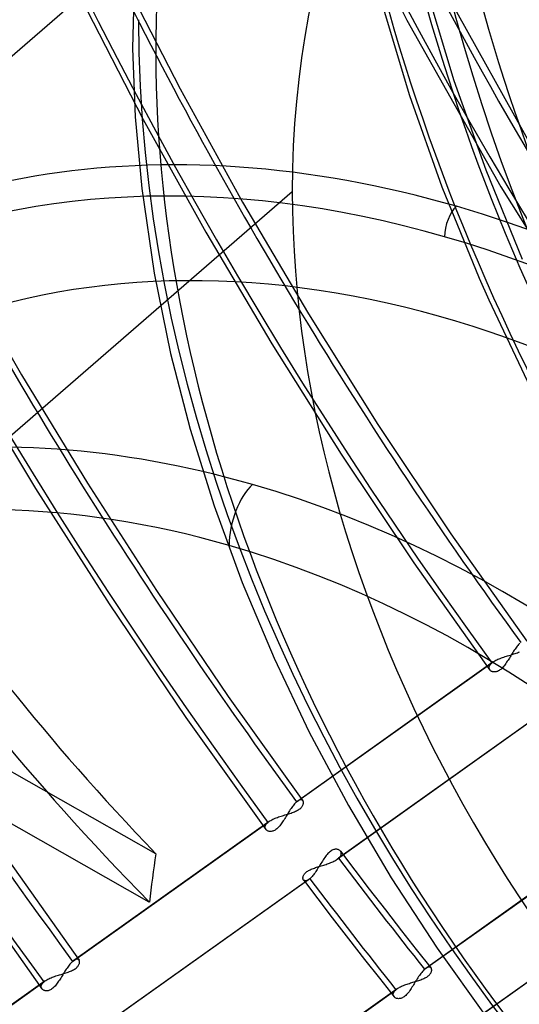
# Model space of a CAD drawing. Header units: millimetres. Extents: x -138 to 135, y -173 to 171.
# Tile 24 of 95: x -27 to -17, y -11 to 10. Entities that reach past the tile are written whole.
import ezdxf

# ---------------------------------------------------------------- set-up
doc = ezdxf.new("R2010")
doc.units = ezdxf.units.MM
doc.layers.add('MAIN-1', color=7, linetype='Continuous')

msp = doc.modelspace()

# ---------------------------------------------------------------- linework, layer by layer
at = {"layer": 'MAIN-1'}
for p, q in [((-30.286, 6.843), (-20.689, 15.155)), ((-21.084, 13.637), (-19.203, 9.898)), ((-25.004, 11.418), (-25.061, 9.295)), ((-25.397, 11.077), (-24.044, 8.434)), ((-18.582, 10.862), (-16.535, 7.187)), ((-18.774, 10.513), (-18.2, 8.616)), ((-26.178, 10.401), (-24.829, 7.78)), ((-19.734, 10.234), (-19.148, 8.295)), ((-19.203, 9.898), (-17.199, 6.345)), ((-25.061, 9.295), (-25.004, 7.841)), ((-18.2, 8.616), (-17.524, 6.709)), ((-24.044, 8.434), (-22.714, 6.023)), ((-19.148, 8.295), (-18.457, 6.349)), ((-25.004, 7.841), (-24.864, 6.31)), ((-24.829, 7.78), (-23.496, 5.377)), ((-17.524, 6.709), (-16.747, 4.801)), ((-24.864, 6.31), (-24.599, 4.505)), ((-18.457, 6.349), (-17.664, 4.402)), ((-17.199, 6.345), (-15.013, 2.856)), ((-30.035, -1.011), (-21.651, 6.25)), ((-22.714, 6.023), (-21.307, 3.638)), ((-23.496, 5.377), (-22.09, 3)), ((-28.77, 4.671), (-27.427, 2.336)), ((-24.599, 4.505), (-24.248, 2.795)), ((-17.664, 4.402), (-17.458, 3.934)), ((-17.458, 3.934), (-16.51, 1.942)), ((-21.307, 3.638), (-19.824, 1.277)), ((-22.09, 3), (-20.608, 0.648)), ((-24.248, 2.795), (-23.828, 1.179)), ((-28.625, 2.4), (-27.13, -0.083)), ((-27.427, 2.336), (-26.021, 0.027)), ((-19.824, 1.277), (-18.269, -1.05)), ((-23.828, 1.179), (-23.319, -0.451)), ((-20.608, 0.648), (-19.056, -1.671)), ((-26.021, 0.027), (-24.549, -2.26)), ((-27.13, -0.083), (-25.561, -2.542)), ((-23.319, -0.451), (-22.718, -2.09)), ((-18.269, -1.05), (-16.643, -3.342)), ((-24.561, -7.874), (-35.726, -1.531)), ((-19.056, -1.671), (-17.433, -3.955)), ((-22.718, -2.09), (-22.04, -3.7)), ((-24.549, -2.26), (-23.016, -4.516)), ((-24.701, -8.903), (-36.288, -2.32)), ((-25.561, -2.542), (-23.922, -4.966)), ((-16.928, -3.554), (-16.943, -3.578)), ((-16.913, -3.531), (-16.928, -3.554)), ((-16.898, -3.509), (-16.913, -3.531)), ((-16.882, -3.488), (-16.898, -3.509)), ((-16.867, -3.467), (-16.882, -3.488)), ((-16.852, -3.447), (-16.867, -3.467)), ((-16.836, -3.429), (-16.852, -3.447)), ((-16.821, -3.411), (-16.836, -3.429)), ((-16.823, -3.577), (-16.801, -3.567)), ((-16.806, -3.395), (-16.821, -3.411)), ((-16.792, -3.381), (-16.806, -3.395)), ((-22.04, -3.7), (-21.287, -5.28)), ((-17.364, -3.783), (-17.347, -3.771)), ((-17.347, -3.771), (-17.328, -3.76)), ((-17.328, -3.76), (-17.307, -3.748)), ((-17.307, -3.748), (-17.285, -3.737)), ((-17.285, -3.737), (-17.263, -3.727)), ((-17.263, -3.727), (-17.239, -3.716)), ((-17.239, -3.716), (-17.214, -3.706)), ((-17.214, -3.706), (-17.189, -3.697)), ((-17.189, -3.697), (-17.163, -3.688)), ((-17.163, -3.688), (-17.136, -3.679)), ((-17.136, -3.679), (-17.109, -3.67)), ((-17.109, -3.67), (-17.082, -3.661)), ((-17.082, -3.661), (-17.055, -3.653)), ((-17.062, -3.769), (-17.077, -3.791)), ((-17.047, -3.746), (-17.062, -3.769)), ((-17.055, -3.653), (-17.028, -3.645)), ((-17.033, -3.722), (-17.047, -3.746)), ((-17.018, -3.699), (-17.033, -3.722)), ((-17.028, -3.645), (-17.001, -3.637)), ((-17.003, -3.674), (-17.018, -3.699)), ((-16.988, -3.65), (-17.003, -3.674)), ((-17.001, -3.637), (-16.974, -3.628)), ((-16.973, -3.626), (-16.988, -3.65)), ((-16.974, -3.628), (-16.947, -3.62)), ((-16.958, -3.602), (-16.973, -3.626)), ((-16.943, -3.578), (-16.958, -3.602)), ((-16.947, -3.62), (-16.922, -3.612)), ((-16.922, -3.612), (-16.896, -3.604)), ((-16.896, -3.604), (-16.871, -3.595)), ((-16.871, -3.595), (-16.847, -3.586)), ((-16.847, -3.586), (-16.823, -3.577)), ((-21.557, -6.768), (-17.39, -3.803)), ((-17.364, -3.783), (-21.534, -6.749)), ((-17.45, -3.909), (-17.449, -3.897)), ((-17.448, -3.921), (-17.45, -3.909)), ((-17.449, -3.897), (-17.447, -3.884)), ((-17.445, -3.933), (-17.448, -3.921)), ((-17.447, -3.884), (-17.442, -3.871)), ((-17.44, -3.944), (-17.445, -3.933)), ((-17.442, -3.871), (-17.436, -3.858)), ((-17.434, -3.954), (-17.44, -3.944)), ((-17.436, -3.858), (-17.428, -3.844)), ((-17.427, -3.962), (-17.434, -3.954)), ((-17.428, -3.844), (-17.417, -3.83)), ((-17.419, -3.97), (-17.427, -3.962)), ((-17.409, -3.977), (-17.419, -3.97)), ((-17.417, -3.83), (-17.405, -3.817)), ((-17.399, -3.983), (-17.409, -3.977)), ((-17.405, -3.817), (-17.39, -3.803)), ((-17.387, -3.988), (-17.399, -3.983)), ((-17.39, -3.803), (-17.386, -3.8)), ((-17.375, -3.992), (-17.387, -3.988)), ((-17.386, -3.8), (-17.382, -3.797)), ((-17.382, -3.797), (-17.378, -3.793)), ((-17.378, -3.793), (-17.373, -3.79)), ((-17.373, -3.79), (-17.369, -3.786)), ((-17.369, -3.786), (-17.364, -3.783)), ((-17.27, -3.983), (-17.286, -3.989)), ((-17.253, -3.975), (-17.27, -3.983)), ((-17.236, -3.966), (-17.253, -3.975)), ((-17.219, -3.954), (-17.236, -3.966)), ((-17.203, -3.942), (-17.219, -3.954)), ((-17.186, -3.927), (-17.203, -3.942)), ((-17.17, -3.911), (-17.186, -3.927)), ((-17.154, -3.894), (-17.17, -3.911)), ((-17.138, -3.875), (-17.154, -3.894)), ((-17.122, -3.855), (-17.138, -3.875)), ((-17.107, -3.835), (-17.122, -3.855)), ((-17.092, -3.813), (-17.107, -3.835)), ((-17.077, -3.791), (-17.092, -3.813)), ((-17.362, -3.995), (-17.375, -3.992)), ((-17.348, -3.997), (-17.362, -3.995)), ((-17.333, -3.997), (-17.348, -3.997)), ((-17.318, -3.996), (-17.333, -3.997)), ((-17.302, -3.993), (-17.318, -3.996)), ((-17.286, -3.989), (-17.302, -3.993)), ((-23.016, -4.516), (-21.422, -6.742)), ((-23.922, -4.966), (-22.213, -7.355)), ((-16.522, -5.025), (-20.689, -7.989)), ((-16.499, -5.006), (-20.663, -7.969)), ((-21.287, -5.28), (-20.453, -6.844)), ((-28.919, -6.308), (-26.201, -10.141)), ((-29.924, -6.607), (-26.992, -10.754)), ((-21.677, -6.909), (-21.693, -6.931)), ((-21.662, -6.888), (-21.677, -6.909)), ((-21.647, -6.867), (-21.662, -6.888)), ((-21.631, -6.847), (-21.647, -6.867)), ((-21.616, -6.829), (-21.631, -6.847)), ((-21.601, -6.811), (-21.616, -6.829)), ((-21.586, -6.795), (-21.601, -6.811)), ((-21.572, -6.781), (-21.586, -6.795)), ((-21.557, -6.768), (-21.572, -6.781)), ((-21.553, -6.764), (-21.557, -6.768)), ((-21.549, -6.761), (-21.553, -6.764)), ((-21.545, -6.758), (-21.549, -6.761)), ((-21.542, -6.755), (-21.545, -6.758)), ((-21.538, -6.752), (-21.542, -6.755)), ((-21.534, -6.749), (-21.538, -6.752)), ((-21.519, -6.739), (-21.534, -6.749)), ((-21.505, -6.732), (-21.519, -6.739)), ((-21.519, -6.935), (-21.502, -6.923)), ((-21.491, -6.726), (-21.505, -6.732)), ((-21.502, -6.923), (-21.486, -6.911)), ((-21.478, -6.723), (-21.491, -6.726)), ((-21.486, -6.911), (-21.471, -6.899)), ((-21.466, -6.721), (-21.478, -6.723)), ((-21.471, -6.899), (-21.458, -6.886)), ((-21.456, -6.721), (-21.466, -6.721)), ((-21.458, -6.886), (-21.447, -6.873)), ((-21.446, -6.724), (-21.456, -6.721)), ((-21.447, -6.873), (-21.438, -6.86)), ((-21.437, -6.728), (-21.446, -6.724)), ((-21.438, -6.86), (-21.43, -6.847)), ((-21.43, -6.733), (-21.437, -6.728)), ((-21.423, -6.74), (-21.43, -6.733)), ((-21.43, -6.847), (-21.423, -6.834)), ((-21.419, -6.748), (-21.423, -6.74)), ((-21.423, -6.834), (-21.418, -6.822)), ((-21.415, -6.756), (-21.419, -6.748)), ((-21.418, -6.822), (-21.415, -6.81)), ((-21.413, -6.766), (-21.415, -6.756)), ((-21.415, -6.81), (-21.412, -6.798)), ((-21.411, -6.776), (-21.413, -6.766)), ((-21.412, -6.798), (-21.411, -6.787)), ((-21.411, -6.787), (-21.411, -6.776)), ((-20.453, -6.844), (-19.54, -8.387)), ((-22.065, -7.137), (-22.042, -7.127)), ((-22.042, -7.127), (-22.019, -7.116)), ((-22.019, -7.116), (-21.994, -7.106)), ((-21.994, -7.106), (-21.969, -7.097)), ((-21.969, -7.097), (-21.943, -7.087)), ((-21.943, -7.087), (-21.916, -7.078)), ((-21.916, -7.078), (-21.889, -7.07)), ((-21.889, -7.07), (-21.862, -7.061)), ((-21.862, -7.061), (-21.835, -7.053)), ((-21.835, -7.053), (-21.807, -7.045)), ((-21.812, -7.122), (-21.827, -7.146)), ((-21.798, -7.099), (-21.812, -7.122)), ((-21.807, -7.045), (-21.78, -7.036)), ((-21.783, -7.074), (-21.798, -7.099)), ((-21.768, -7.05), (-21.783, -7.074)), ((-21.78, -7.036), (-21.754, -7.028)), ((-21.753, -7.026), (-21.768, -7.05)), ((-21.754, -7.028), (-21.727, -7.02)), ((-21.738, -7.002), (-21.753, -7.026)), ((-21.723, -6.978), (-21.738, -7.002)), ((-21.727, -7.02), (-21.701, -7.012)), ((-21.708, -6.954), (-21.723, -6.978)), ((-21.693, -6.931), (-21.708, -6.954)), ((-21.701, -7.012), (-21.676, -7.004)), ((-21.676, -7.004), (-21.651, -6.995)), ((-21.651, -6.995), (-21.627, -6.986)), ((-21.627, -6.986), (-21.603, -6.977)), ((-21.603, -6.977), (-21.58, -6.967)), ((-21.58, -6.967), (-21.559, -6.957)), ((-21.559, -6.957), (-21.538, -6.946)), ((-21.538, -6.946), (-21.519, -6.935)), ((-26.337, -10.167), (-22.17, -7.203)), ((-22.144, -7.183), (-26.313, -10.149)), ((-22.229, -7.297), (-22.226, -7.284)), ((-22.229, -7.309), (-22.229, -7.297)), ((-22.228, -7.321), (-22.229, -7.309)), ((-22.225, -7.333), (-22.228, -7.321)), ((-22.226, -7.284), (-22.222, -7.271)), ((-22.22, -7.344), (-22.225, -7.333)), ((-22.222, -7.271), (-22.216, -7.258)), ((-22.214, -7.354), (-22.22, -7.344)), ((-22.216, -7.258), (-22.207, -7.244)), ((-22.207, -7.244), (-22.197, -7.23)), ((-22.197, -7.23), (-22.185, -7.217)), ((-22.185, -7.217), (-22.17, -7.203)), ((-22.17, -7.203), (-22.166, -7.2)), ((-22.166, -7.2), (-22.162, -7.197)), ((-22.162, -7.197), (-22.158, -7.193)), ((-22.158, -7.193), (-22.153, -7.19)), ((-22.153, -7.19), (-22.149, -7.186)), ((-22.149, -7.186), (-22.144, -7.183)), ((-22.144, -7.183), (-22.126, -7.171)), ((-22.126, -7.171), (-22.107, -7.16)), ((-22.107, -7.16), (-22.087, -7.148)), ((-22.087, -7.148), (-22.065, -7.137)), ((-21.982, -7.342), (-21.999, -7.354)), ((-21.966, -7.327), (-21.982, -7.342)), ((-21.95, -7.311), (-21.966, -7.327)), ((-21.933, -7.294), (-21.95, -7.311)), ((-21.917, -7.275), (-21.933, -7.294)), ((-21.902, -7.255), (-21.917, -7.275)), ((-21.887, -7.235), (-21.902, -7.255)), ((-21.871, -7.213), (-21.887, -7.235)), ((-21.857, -7.191), (-21.871, -7.213)), ((-21.842, -7.169), (-21.857, -7.191)), ((-21.827, -7.146), (-21.842, -7.169)), ((-22.207, -7.362), (-22.214, -7.354)), ((-22.198, -7.37), (-22.207, -7.362)), ((-22.189, -7.377), (-22.198, -7.37)), ((-22.178, -7.383), (-22.189, -7.377)), ((-22.167, -7.388), (-22.178, -7.383)), ((-22.155, -7.392), (-22.167, -7.388)), ((-22.141, -7.395), (-22.155, -7.392)), ((-22.128, -7.397), (-22.141, -7.395)), ((-22.113, -7.397), (-22.128, -7.397)), ((-22.098, -7.396), (-22.113, -7.397)), ((-22.082, -7.393), (-22.098, -7.396)), ((-22.066, -7.389), (-22.082, -7.393)), ((-22.049, -7.383), (-22.066, -7.389)), ((-22.032, -7.375), (-22.049, -7.383)), ((-22.016, -7.366), (-22.032, -7.375)), ((-21.999, -7.354), (-22.016, -7.366)), ((-18.826, -10.336), (-14.661, -7.374)), ((-14.635, -7.353), (-18.803, -10.318)), ((-20.959, -7.954), (-20.975, -7.978)), ((-20.943, -7.931), (-20.959, -7.954)), ((-20.926, -7.909), (-20.943, -7.931)), ((-20.909, -7.888), (-20.926, -7.909)), ((-20.892, -7.869), (-20.909, -7.888)), ((-20.874, -7.851), (-20.892, -7.869)), ((-20.856, -7.835), (-20.874, -7.851)), ((-20.838, -7.821), (-20.856, -7.835)), ((-20.82, -7.809), (-20.838, -7.821)), ((-20.802, -7.798), (-20.82, -7.809)), ((-20.785, -7.79), (-20.802, -7.798)), ((-20.767, -7.784), (-20.785, -7.79)), ((-20.749, -7.78), (-20.767, -7.784)), ((-20.733, -7.777), (-20.749, -7.78)), ((-20.717, -7.776), (-20.733, -7.777)), ((-20.701, -7.777), (-20.717, -7.776)), ((-20.687, -7.78), (-20.701, -7.777)), ((-20.673, -7.783), (-20.687, -7.78)), ((-20.676, -7.979), (-20.672, -7.976)), ((-20.66, -7.788), (-20.673, -7.783)), ((-20.672, -7.976), (-20.667, -7.972)), ((-20.667, -7.972), (-20.663, -7.969)), ((-20.663, -7.969), (-20.648, -7.954)), ((-20.649, -7.794), (-20.66, -7.788)), ((-20.638, -7.802), (-20.649, -7.794)), ((-20.648, -7.954), (-20.635, -7.94)), ((-20.629, -7.81), (-20.638, -7.802)), ((-20.635, -7.94), (-20.624, -7.925)), ((-20.621, -7.819), (-20.629, -7.81)), ((-20.624, -7.925), (-20.615, -7.91)), ((-20.621, -7.818), (-20.315, -8.223)), ((-20.614, -7.83), (-20.621, -7.819)), ((-20.615, -7.91), (-20.609, -7.896)), ((-20.608, -7.842), (-20.614, -7.83)), ((-20.609, -7.896), (-20.606, -7.882)), ((-20.605, -7.855), (-20.608, -7.842)), ((-20.606, -7.882), (-20.604, -7.868)), ((-20.604, -7.868), (-20.605, -7.855)), ((-21.224, -8.193), (-21.201, -8.185)), ((-21.201, -8.185), (-21.178, -8.176)), ((-21.178, -8.176), (-21.155, -8.168)), ((-21.155, -8.168), (-21.131, -8.16)), ((-21.131, -8.16), (-21.106, -8.153)), ((-21.102, -8.18), (-21.117, -8.205)), ((-21.106, -8.153), (-21.081, -8.145)), ((-21.086, -8.155), (-21.102, -8.18)), ((-21.07, -8.129), (-21.086, -8.155)), ((-21.081, -8.145), (-21.056, -8.137)), ((-21.054, -8.104), (-21.07, -8.129)), ((-21.056, -8.137), (-21.031, -8.13)), ((-21.039, -8.078), (-21.054, -8.104)), ((-21.023, -8.052), (-21.039, -8.078)), ((-21.031, -8.13), (-21.005, -8.122)), ((-21.007, -8.027), (-21.023, -8.052)), ((-20.991, -8.002), (-21.007, -8.027)), ((-21.005, -8.122), (-20.979, -8.114)), ((-20.975, -7.978), (-20.991, -8.002)), ((-20.979, -8.114), (-20.953, -8.106)), ((-20.953, -8.106), (-20.928, -8.098)), ((-20.928, -8.098), (-20.903, -8.089)), ((-20.903, -8.089), (-20.878, -8.08)), ((-20.878, -8.08), (-20.854, -8.072)), ((-20.854, -8.072), (-20.83, -8.062)), ((-20.83, -8.062), (-20.807, -8.053)), ((-20.807, -8.053), (-20.785, -8.043)), ((-20.785, -8.043), (-20.764, -8.033)), ((-20.764, -8.033), (-20.743, -8.022)), ((-20.743, -8.022), (-20.724, -8.012)), ((-20.724, -8.012), (-20.706, -8.001)), ((-20.706, -8.001), (-20.69, -7.989)), ((-20.69, -7.989), (-20.685, -7.986)), ((-20.685, -7.986), (-20.68, -7.983)), ((-20.68, -7.983), (-20.676, -7.979)), ((-21.423, -8.38), (-21.421, -8.37)), ((-21.423, -8.391), (-21.423, -8.38)), ((-21.423, -8.4), (-21.423, -8.391)), ((-21.421, -8.37), (-21.419, -8.359)), ((-21.419, -8.359), (-21.415, -8.347)), ((-21.415, -8.347), (-21.41, -8.336)), ((-21.41, -8.336), (-21.404, -8.324)), ((-21.404, -8.324), (-21.396, -8.312)), ((-21.396, -8.312), (-21.387, -8.3)), ((-21.387, -8.3), (-21.377, -8.288)), ((-21.377, -8.288), (-21.365, -8.276)), ((-21.365, -8.276), (-21.352, -8.264)), ((-21.352, -8.264), (-21.337, -8.253)), ((-21.337, -8.253), (-21.322, -8.242)), ((-21.322, -8.242), (-21.304, -8.232)), ((-21.304, -8.232), (-21.286, -8.221)), ((-21.286, -8.221), (-21.266, -8.212)), ((-21.261, -8.391), (-21.276, -8.405)), ((-21.266, -8.212), (-21.245, -8.202)), ((-21.245, -8.375), (-21.261, -8.391)), ((-21.245, -8.202), (-21.224, -8.193)), ((-21.229, -8.358), (-21.245, -8.375)), ((-21.213, -8.339), (-21.229, -8.358)), ((-21.197, -8.319), (-21.213, -8.339)), ((-21.181, -8.298), (-21.197, -8.319)), ((-21.165, -8.276), (-21.181, -8.298)), ((-21.149, -8.253), (-21.165, -8.276)), ((-21.133, -8.229), (-21.149, -8.253)), ((-21.117, -8.205), (-21.133, -8.229)), ((-20.315, -8.223), (-20.007, -8.626)), ((-19.54, -8.387), (-18.559, -9.888)), ((-21.299, -8.423), (-25.467, -11.387)), ((-21.276, -8.405), (-25.441, -11.367)), ((-21.421, -8.409), (-21.423, -8.4)), ((-21.419, -8.418), (-21.421, -8.409)), ((-21.415, -8.425), (-21.419, -8.418)), ((-21.411, -8.432), (-21.415, -8.425)), ((-21.412, -8.431), (-21.107, -8.834)), ((-21.405, -8.439), (-21.411, -8.432)), ((-21.398, -8.444), (-21.405, -8.439)), ((-21.39, -8.448), (-21.398, -8.444)), ((-21.382, -8.45), (-21.39, -8.448)), ((-21.372, -8.451), (-21.382, -8.45)), ((-21.362, -8.451), (-21.372, -8.451)), ((-21.35, -8.449), (-21.362, -8.451)), ((-21.339, -8.445), (-21.35, -8.449)), ((-21.326, -8.439), (-21.339, -8.445)), ((-21.313, -8.432), (-21.326, -8.439)), ((-21.299, -8.423), (-21.313, -8.432)), ((-21.295, -8.42), (-21.299, -8.423)), ((-21.292, -8.417), (-21.295, -8.42)), ((-21.288, -8.414), (-21.292, -8.417)), ((-21.284, -8.411), (-21.288, -8.414)), ((-21.28, -8.408), (-21.284, -8.411)), ((-21.276, -8.405), (-21.28, -8.408)), ((-13.739, -8.557), (-17.909, -11.523)), ((-13.716, -8.538), (-17.883, -11.503)), ((-20.007, -8.626), (-19.664, -9.07)), ((-21.107, -8.834), (-20.8, -9.235)), ((-20.8, -9.235), (-20.454, -9.683)), ((-19.664, -9.07), (-19.319, -9.512)), ((-19.319, -9.512), (-19.005, -9.911)), ((-20.454, -9.683), (-20.106, -10.129)), ((-19.005, -9.911), (-18.689, -10.309)), ((-18.559, -9.888), (-17.512, -11.346)), ((-26.426, -10.266), (-26.441, -10.287)), ((-26.411, -10.247), (-26.426, -10.266)), ((-26.396, -10.228), (-26.411, -10.247)), ((-26.38, -10.211), (-26.396, -10.228)), ((-26.366, -10.195), (-26.38, -10.211)), ((-26.351, -10.18), (-26.366, -10.195)), ((-26.337, -10.167), (-26.351, -10.18)), ((-26.333, -10.164), (-26.337, -10.167)), ((-26.329, -10.161), (-26.333, -10.164)), ((-26.325, -10.157), (-26.329, -10.161)), ((-26.321, -10.154), (-26.325, -10.157)), ((-26.317, -10.152), (-26.321, -10.154)), ((-26.313, -10.149), (-26.317, -10.152)), ((-26.298, -10.139), (-26.313, -10.149)), ((-26.284, -10.131), (-26.298, -10.139)), ((-26.27, -10.126), (-26.284, -10.131)), ((-26.258, -10.122), (-26.27, -10.126)), ((-26.246, -10.121), (-26.258, -10.122)), ((-26.25, -10.298), (-26.238, -10.286)), ((-26.235, -10.121), (-26.246, -10.121)), ((-26.238, -10.286), (-26.226, -10.273)), ((-26.225, -10.123), (-26.235, -10.121)), ((-26.226, -10.273), (-26.217, -10.26)), ((-26.216, -10.127), (-26.225, -10.123)), ((-26.217, -10.26), (-26.209, -10.247)), ((-26.209, -10.133), (-26.216, -10.127)), ((-26.203, -10.14), (-26.209, -10.133)), ((-26.209, -10.247), (-26.202, -10.234)), ((-26.198, -10.147), (-26.203, -10.14)), ((-26.202, -10.234), (-26.197, -10.222)), ((-26.194, -10.156), (-26.198, -10.147)), ((-26.197, -10.222), (-26.194, -10.209)), ((-26.192, -10.165), (-26.194, -10.156)), ((-26.194, -10.209), (-26.191, -10.198)), ((-26.191, -10.175), (-26.192, -10.165)), ((-26.19, -10.186), (-26.191, -10.175)), ((-26.191, -10.198), (-26.19, -10.186)), ((-20.106, -10.129), (-19.793, -10.526)), ((-26.748, -10.496), (-26.722, -10.487)), ((-26.722, -10.487), (-26.695, -10.478)), ((-26.695, -10.478), (-26.668, -10.469)), ((-26.668, -10.469), (-26.641, -10.461)), ((-26.641, -10.461), (-26.614, -10.452)), ((-26.614, -10.452), (-26.587, -10.444)), ((-26.587, -10.444), (-26.56, -10.436)), ((-26.562, -10.474), (-26.577, -10.498)), ((-26.547, -10.45), (-26.562, -10.474)), ((-26.56, -10.436), (-26.533, -10.428)), ((-26.532, -10.426), (-26.547, -10.45)), ((-26.533, -10.428), (-26.507, -10.42)), ((-26.517, -10.401), (-26.532, -10.426)), ((-26.502, -10.378), (-26.517, -10.401)), ((-26.507, -10.42), (-26.481, -10.412)), ((-26.487, -10.354), (-26.502, -10.378)), ((-26.472, -10.331), (-26.487, -10.354)), ((-26.481, -10.412), (-26.455, -10.403)), ((-26.457, -10.309), (-26.472, -10.331)), ((-26.441, -10.287), (-26.457, -10.309)), ((-26.455, -10.403), (-26.43, -10.395)), ((-26.43, -10.395), (-26.406, -10.386)), ((-26.406, -10.386), (-26.382, -10.376)), ((-26.382, -10.376), (-26.36, -10.367)), ((-26.36, -10.367), (-26.338, -10.356)), ((-26.338, -10.356), (-26.317, -10.346)), ((-26.317, -10.346), (-26.298, -10.334)), ((-26.298, -10.334), (-26.281, -10.323)), ((-26.281, -10.323), (-26.265, -10.311)), ((-26.265, -10.311), (-26.25, -10.298)), ((-18.954, -10.49), (-18.97, -10.514)), ((-18.938, -10.467), (-18.954, -10.49)), ((-18.922, -10.444), (-18.938, -10.467)), ((-18.905, -10.423), (-18.922, -10.444)), ((-18.889, -10.402), (-18.905, -10.423)), ((-18.873, -10.383), (-18.889, -10.402)), ((-18.857, -10.366), (-18.873, -10.383)), ((-18.842, -10.35), (-18.857, -10.366)), ((-18.826, -10.336), (-18.842, -10.35)), ((-18.822, -10.333), (-18.826, -10.336)), ((-18.818, -10.33), (-18.822, -10.333)), ((-18.814, -10.326), (-18.818, -10.33)), ((-18.811, -10.323), (-18.814, -10.326)), ((-18.807, -10.321), (-18.811, -10.323)), ((-18.803, -10.318), (-18.807, -10.321)), ((-18.789, -10.309), (-18.803, -10.318)), ((-18.776, -10.301), (-18.789, -10.309)), ((-18.783, -10.5), (-18.766, -10.489)), ((-18.763, -10.296), (-18.776, -10.301)), ((-18.766, -10.489), (-18.751, -10.478)), ((-18.751, -10.292), (-18.763, -10.296)), ((-18.74, -10.29), (-18.751, -10.292)), ((-18.751, -10.478), (-18.737, -10.466)), ((-18.729, -10.289), (-18.74, -10.29)), ((-18.737, -10.466), (-18.725, -10.454)), ((-18.72, -10.29), (-18.729, -10.289)), ((-18.725, -10.454), (-18.714, -10.442)), ((-18.711, -10.292), (-18.72, -10.29)), ((-18.714, -10.442), (-18.705, -10.43)), ((-18.703, -10.296), (-18.711, -10.292)), ((-18.705, -10.43), (-18.697, -10.418)), ((-18.696, -10.301), (-18.703, -10.296)), ((-18.697, -10.418), (-18.69, -10.406)), ((-18.69, -10.308), (-18.696, -10.301)), ((-18.685, -10.314), (-18.69, -10.308)), ((-18.69, -10.406), (-18.685, -10.394)), ((-18.681, -10.322), (-18.685, -10.314)), ((-18.685, -10.394), (-18.681, -10.383)), ((-18.678, -10.331), (-18.681, -10.322)), ((-18.681, -10.383), (-18.678, -10.371)), ((-18.677, -10.34), (-18.678, -10.331)), ((-18.678, -10.371), (-18.676, -10.361)), ((-18.676, -10.35), (-18.677, -10.34)), ((-18.676, -10.361), (-18.676, -10.35)), ((-31.115, -13.567), (-26.949, -10.603)), ((-26.923, -10.583), (-31.092, -13.548)), ((-27.009, -10.709), (-27.008, -10.697)), ((-27.008, -10.697), (-27.006, -10.684)), ((-27.006, -10.684), (-27.001, -10.671)), ((-27.001, -10.671), (-26.995, -10.657)), ((-26.995, -10.657), (-26.987, -10.644)), ((-26.987, -10.644), (-26.976, -10.63)), ((-26.976, -10.63), (-26.964, -10.617)), ((-26.964, -10.617), (-26.949, -10.603)), ((-26.949, -10.603), (-26.945, -10.6)), ((-26.945, -10.6), (-26.941, -10.596)), ((-26.941, -10.596), (-26.937, -10.593)), ((-26.937, -10.593), (-26.932, -10.589)), ((-26.932, -10.589), (-26.928, -10.586)), ((-26.928, -10.586), (-26.923, -10.583)), ((-26.923, -10.583), (-26.906, -10.571)), ((-26.906, -10.571), (-26.887, -10.559)), ((-26.887, -10.559), (-26.866, -10.548)), ((-26.866, -10.548), (-26.844, -10.537)), ((-26.844, -10.537), (-26.822, -10.526)), ((-26.822, -10.526), (-26.798, -10.516)), ((-26.798, -10.516), (-26.773, -10.506)), ((-26.773, -10.506), (-26.748, -10.496)), ((-26.712, -10.693), (-26.729, -10.711)), ((-26.697, -10.674), (-26.712, -10.693)), ((-26.681, -10.655), (-26.697, -10.674)), ((-26.666, -10.634), (-26.681, -10.655)), ((-26.651, -10.613), (-26.666, -10.634)), ((-26.636, -10.591), (-26.651, -10.613)), ((-26.621, -10.568), (-26.636, -10.591)), ((-26.606, -10.545), (-26.621, -10.568)), ((-26.592, -10.522), (-26.606, -10.545)), ((-26.577, -10.498), (-26.592, -10.522)), ((-19.793, -10.526), (-19.478, -10.922)), ((-19.339, -10.708), (-19.318, -10.698)), ((-19.318, -10.698), (-19.296, -10.688)), ((-19.296, -10.688), (-19.274, -10.679)), ((-19.274, -10.679), (-19.25, -10.67)), ((-19.25, -10.67), (-19.226, -10.661)), ((-19.226, -10.661), (-19.202, -10.652)), ((-19.202, -10.652), (-19.177, -10.644)), ((-19.177, -10.644), (-19.152, -10.635)), ((-19.152, -10.635), (-19.126, -10.627)), ((-19.126, -10.627), (-19.101, -10.619)), ((-19.101, -10.619), (-19.076, -10.611)), ((-19.081, -10.694), (-19.097, -10.719)), ((-19.066, -10.669), (-19.081, -10.694)), ((-19.076, -10.611), (-19.05, -10.604)), ((-19.05, -10.643), (-19.066, -10.669)), ((-19.05, -10.604), (-19.025, -10.596)), ((-19.034, -10.617), (-19.05, -10.643)), ((-19.018, -10.591), (-19.034, -10.617)), ((-19.025, -10.596), (-19.001, -10.588)), ((-19.002, -10.565), (-19.018, -10.591)), ((-18.986, -10.539), (-19.002, -10.565)), ((-19.001, -10.588), (-18.976, -10.581)), ((-18.97, -10.514), (-18.986, -10.539)), ((-18.976, -10.581), (-18.952, -10.573)), ((-18.952, -10.573), (-18.929, -10.565)), ((-18.929, -10.565), (-18.906, -10.557)), ((-18.906, -10.557), (-18.883, -10.548)), ((-18.883, -10.548), (-18.861, -10.539)), ((-18.861, -10.539), (-18.84, -10.53)), ((-18.84, -10.53), (-18.82, -10.52)), ((-18.82, -10.52), (-18.801, -10.51)), ((-18.801, -10.51), (-18.783, -10.5)), ((-27.007, -10.721), (-27.009, -10.709)), ((-27.004, -10.732), (-27.007, -10.721)), ((-26.999, -10.743), (-27.004, -10.732)), ((-26.993, -10.753), (-26.999, -10.743)), ((-26.986, -10.762), (-26.993, -10.753)), ((-26.977, -10.769), (-26.986, -10.762)), ((-26.968, -10.776), (-26.977, -10.769)), ((-26.958, -10.782), (-26.968, -10.776)), ((-26.946, -10.787), (-26.958, -10.782)), ((-26.934, -10.791), (-26.946, -10.787)), ((-26.921, -10.794), (-26.934, -10.791)), ((-26.907, -10.796), (-26.921, -10.794)), ((-26.892, -10.796), (-26.907, -10.796)), ((-26.877, -10.795), (-26.892, -10.796)), ((-26.861, -10.793), (-26.877, -10.795)), ((-26.845, -10.788), (-26.861, -10.793)), ((-26.828, -10.782), (-26.845, -10.788)), ((-26.812, -10.775), (-26.828, -10.782)), ((-26.795, -10.765), (-26.812, -10.775)), ((-26.778, -10.754), (-26.795, -10.765)), ((-26.762, -10.741), (-26.778, -10.754)), ((-26.745, -10.727), (-26.762, -10.741)), ((-26.729, -10.711), (-26.745, -10.727)), ((-23.603, -13.734), (-19.439, -10.772)), ((-19.413, -10.752), (-23.58, -13.716)), ((-19.497, -10.873), (-19.496, -10.86)), ((-19.496, -10.886), (-19.497, -10.873)), ((-19.496, -10.86), (-19.493, -10.845)), ((-19.492, -10.898), (-19.496, -10.886)), ((-19.493, -10.845), (-19.487, -10.831)), ((-19.487, -10.91), (-19.492, -10.898)), ((-19.487, -10.831), (-19.479, -10.816)), ((-19.48, -10.921), (-19.487, -10.91)), ((-19.479, -10.816), (-19.468, -10.802)), ((-19.468, -10.802), (-19.454, -10.787)), ((-19.454, -10.787), (-19.439, -10.772)), ((-19.439, -10.772), (-19.435, -10.769)), ((-19.435, -10.769), (-19.431, -10.765)), ((-19.431, -10.765), (-19.426, -10.762)), ((-19.426, -10.762), (-19.422, -10.758)), ((-19.422, -10.758), (-19.417, -10.755)), ((-19.417, -10.755), (-19.413, -10.752)), ((-19.413, -10.752), (-19.396, -10.74)), ((-19.396, -10.74), (-19.378, -10.73)), ((-19.378, -10.73), (-19.36, -10.719)), ((-19.36, -10.719), (-19.339, -10.708)), ((-19.246, -10.906), (-19.263, -10.92)), ((-19.228, -10.891), (-19.246, -10.906)), ((-19.211, -10.873), (-19.228, -10.891)), ((-19.193, -10.855), (-19.211, -10.873)), ((-19.177, -10.834), (-19.193, -10.855)), ((-19.16, -10.813), (-19.177, -10.834)), ((-19.144, -10.791), (-19.16, -10.813)), ((-19.128, -10.767), (-19.144, -10.791)), ((-19.112, -10.744), (-19.128, -10.767)), ((-19.097, -10.719), (-19.112, -10.744)), ((-19.472, -10.929), (-19.48, -10.921)), ((-19.463, -10.937), (-19.472, -10.929)), ((-19.452, -10.944), (-19.463, -10.937)), ((-19.44, -10.95), (-19.452, -10.944)), ((-19.428, -10.955), (-19.44, -10.95)), ((-19.414, -10.959), (-19.428, -10.955)), ((-19.4, -10.961), (-19.414, -10.959)), ((-19.384, -10.962), (-19.4, -10.961)), ((-19.368, -10.961), (-19.384, -10.962)), ((-19.352, -10.959), (-19.368, -10.961)), ((-19.335, -10.955), (-19.352, -10.959)), ((-19.317, -10.949), (-19.335, -10.955)), ((-19.299, -10.941), (-19.317, -10.949)), ((-19.281, -10.931), (-19.299, -10.941)), ((-19.263, -10.92), (-19.281, -10.931))]:
    msp.add_line(p, q, dxfattribs=at)
for centre, major_axis, ratio, start_param, end_param in [((0, 0), (-68.084, 78.617), 0.75, -2.427868, 0.713724), ((-0.5, -0.433), (68.739, -79.373), 0.75, 0.713724, 3.418503), ((-26, -22.517), (-66.12, 76.349), 0.75, -3.141592, -0.857072), ((-26, -22.517), (65.465, -75.593), 0.75, 0, 2.284521), ((-26, -22.517), (-66.12, 76.349), 0.75, 0, 2.284521), ((-26, -22.517), (65.465, -75.593), 0.75, -3.141592, -0.857072), ((31.625, 27.388), (-60.686, 70.075), 0.75, 0.713724, 1.466754), ((31.625, 27.388), (-55.58, 64.178), 0.75, 0.713724, 1.463779), ((31.625, 27.388), (-50.474, 58.282), 0.75, 0.713724, 1.460202), ((31.625, 27.388), (-45.367, 52.386), 0.75, 0.713724, 1.455819), ((31.625, 27.388), (-40.261, 46.49), 0.75, 0.713724, 1.450323), ((31.625, 27.388), (39.607, -45.734), 0.75, -2.427868, -1.692077), ((25.225, 21.845), (-31.882, 36.814), 0.75, 0.713724, 1.439677), ((18.825, 16.303), (-28.608, 33.034), 0.75, 0.713724, 1.432737), ((18.825, 16.303), (27.954, -32.278), 0.75, -2.427868, -1.707176), ((0, 0), (-68.084, 78.617), 0.75, 0.713724, 3.855317), ((-0.5, -0.433), (68.739, -79.373), 0.75, -2.427868, -0.27691), ((-2.5, -2.165), (-66.12, 76.349), 0.75, 0.713724, 2.284521), ((12.425, 10.76), (-25.335, 29.254), 0.75, 0.713724, 1.423968), ((12.425, 10.76), (24.68, -28.499), 0.75, -2.427868, -1.72213), ((31.625, 27.388), (44.713, -51.63), 0.75, -2.025469, -1.686408), ((12.242, 10.602), (23.568, -27.213), 0.75, -2.427868, -1.723258), ((11.738, 10.165), (-23.568, 27.213), 0.75, 0.713724, 3.141578), ((0, 0), (16.366, -18.898), 0.75, 3.141578, 3.855317), ((-11.191, -9.692), (8.05, -25.667), 0.376055, 1.903593, 3.200602), ((-11.809, -10.227), (8.05, -25.667), 0.376055, 1.930831, 3.230454), ((31.625, 27.388), (60.032, -69.319), 0.75, -1.965252, -1.675191), ((1.85, 1.602), (-19.967, 23.056), 0.75, 0.609958, 2.284521), ((31.625, 27.388), (49.819, -57.526), 0.75, -1.905527, -1.681902), ((2.35, 2.035), (20.622, -23.812), 0.75, -2.427868, -0.857072), ((-18.4, -15.935), (-16.039, 18.52), 0.75, -0.857072, 0.424858), ((-18.15, -15.718), (-16.366, 18.898), 0.75, -0.857072, 0), ((31.625, 27.388), (54.925, -63.422), 0.75, -1.873366, -1.678235), ((0, 0), (16.366, -18.898), 0.75, -2.427868, -0.000014), ((-18.15, 5.499), (-0.139, -0.48), 0.433013, -2.55359, -0.982794), ((-18.15, -15.718), (-16.366, 18.898), 0.75, -2.427868, -0.857072), ((-18.4, -15.935), (14.73, -17.008), 0.75, 0.713724, 3.141578), ((-18.4, -15.935), (-16.039, 18.52), 0.75, 2.716849, 5.426113), ((-23, -19.919), (-14.075, 16.252), 0.75, -0.857072, 2.284521), ((-22.5, -19.486), (-14.73, 17.008), 0.75, -0.857072, 0), ((-22.5, -0.866), (-0.277, -0.961), 0.433013, -2.55359, -0.982794), ((-22.5, -19.486), (-14.73, 17.008), 0.75, -2.427868, -0.857072), ((-11.191, -9.692), (-20.215, 15.504), 0.295915, 0.652945, 1.092941), ((-23, -19.919), (-14.075, 16.252), 0.75, 2.284521, 5.426113), ((-11.809, -10.227), (-20.215, 15.504), 0.295915, 0.652945, 1.122793), ((-18.4, -15.935), (-16.039, 18.52), 0.75, 0.424858, 2.284521), ((4.904, 4.247), (22.761, 34.401), 0.56382, 2.26426, 2.294112), ((31.625, 27.388), (54.925, -63.422), 0.75, -1.660349, -1.624591), ((31.625, 27.388), (-55.58, 64.178), 0.75, 1.481454, 1.516791), ((-18.15, -15.718), (-16.366, 18.898), 0.75, 0.713724, 2.284521), ((-18.4, -15.935), (14.73, -17.008), 0.75, -2.427868, -0.000014)]:
    msp.add_ellipse(centre, major_axis=major_axis, ratio=ratio, start_param=start_param, end_param=end_param, dxfattribs=at)

doc.saveas('drawing.dxf')
